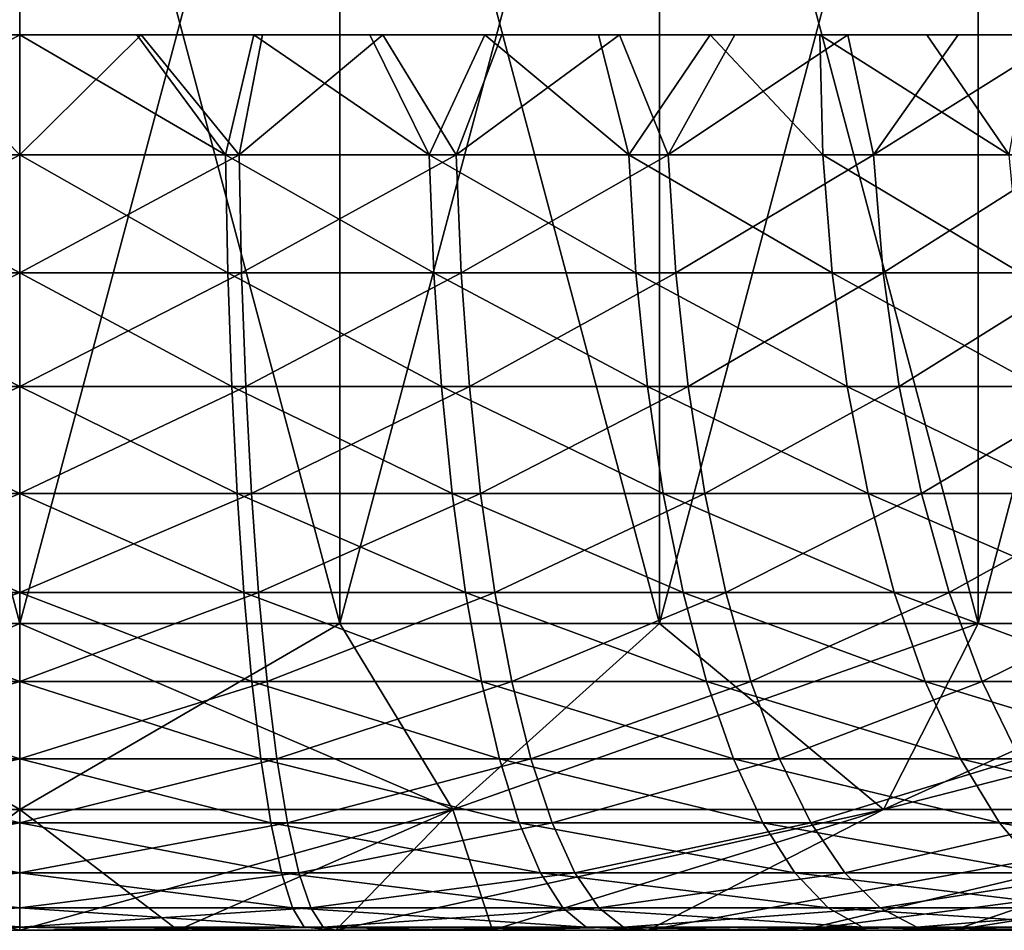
# Model space of a CAD drawing. Header units: millimetres. Extents: x -125 to 125, y 3898 to 4025.
# Tile 137 of 256: x 0 to 1.65, y 3897.99 to 3899.52. Entities that reach past the tile are written whole.
import ezdxf

# ---------------------------------------------------------------- set-up
doc = ezdxf.new("R2010")
doc.units = ezdxf.units.MM
doc.header["$LTSCALE"] = 2.2935
for name, color, linetype in [('10', 7, 'CONTINUOUS'), ('12', 7, 'CONTINUOUS'), ('13', 7, 'CONTINUOUS'), ('8', 7, 'CONTINUOUS'), ('9', 7, 'CONTINUOUS')]:
    doc.layers.add(name, color=color, linetype=linetype)

msp = doc.modelspace()

# ---------------------------------------------------------------- linework, layer by layer
at = {"layer": '10', "color": 18, "linetype": 'Continuous', "true_color": 0x090909}
for points in [[(0, 3898.5045, -12.5), (0.5361, 3898.5045, -12.4885), (0, 3898.1932, -8.7835), (0, 3898.5045, -12.5)], [(0, 3898.1932, -8.7835), (0.5361, 3898.5045, -12.4885), (0.7253, 3898.1932, -8.7535), (0, 3898.1932, -8.7835)], [(0.5361, 3898.5045, 12.4885), (0, 3898.5045, 12.5), (0.7253, 3898.1932, 8.7535), (0.5361, 3898.5045, 12.4885)], [(0, 3898.5045, 12.5), (0, 3898.1932, 8.7835), (0.7253, 3898.1932, 8.7535), (0, 3898.5045, 12.5)], [(0.5361, 3898.5045, -12.4885), (1.0712, 3898.5045, -12.454), (0.7253, 3898.1932, -8.7535), (0.5361, 3898.5045, -12.4885)], [(1.0712, 3898.5045, 12.454), (0.5361, 3898.5045, 12.4885), (0.7253, 3898.1932, 8.7535), (1.0712, 3898.5045, 12.454)], [(1.0712, 3898.5045, -12.454), (1.6043, 3898.5045, -12.3966), (0.7253, 3898.1932, -8.7535), (1.0712, 3898.5045, -12.454)], [(0.7253, 3898.1932, -8.7535), (1.6043, 3898.5045, -12.3966), (1.4457, 3898.1932, -8.6637), (0.7253, 3898.1932, -8.7535)], [(1.4457, 3898.1932, 8.6637), (1.0712, 3898.5045, 12.454), (0.7253, 3898.1932, 8.7535), (1.4457, 3898.1932, 8.6637)], [(1.6043, 3898.5045, 12.3966), (1.0712, 3898.5045, 12.454), (1.4457, 3898.1932, 8.6637), (1.6043, 3898.5045, 12.3966)], [(1.6043, 3898.5045, -12.3966), (2.1345, 3898.5045, -12.3164), (1.4457, 3898.1932, -8.6637), (1.6043, 3898.5045, -12.3966)], [(2.1345, 3898.5045, -12.3164), (2.6607, 3898.5045, -12.2135), (1.4457, 3898.1932, -8.6637), (2.1345, 3898.5045, -12.3164)], [(1.4457, 3898.1932, -8.6637), (2.6607, 3898.5045, -12.2135), (2.1562, 3898.1932, -8.5147), (1.4457, 3898.1932, -8.6637)], [(2.1345, 3898.5045, 12.3164), (1.6043, 3898.5045, 12.3966), (1.4457, 3898.1932, 8.6637), (2.1345, 3898.5045, 12.3164)], [(2.1562, 3898.1932, 8.5147), (2.1345, 3898.5045, 12.3164), (1.4457, 3898.1932, 8.6637), (2.1562, 3898.1932, 8.5147)], [(0, 3898.1932, 8.7835), (0, 3897.9907, 5.0595), (0.2648, 3897.9907, 5.0526), (0, 3898.1932, 8.7835)], [(0.7253, 3898.1932, 8.7535), (0, 3898.1932, 8.7835), (0.2648, 3897.9907, 5.0526), (0.7253, 3898.1932, 8.7535)], [(0, 3897.9907, -5.0595), (0, 3898.1932, -8.7835), (0.7253, 3898.1932, -8.7535), (0, 3897.9907, -5.0595)], [(0, 3897.9907, -5.0595), (0.7253, 3898.1932, -8.7535), (0.2648, 3897.9907, -5.0526), (0, 3897.9907, -5.0595)], [(0.2648, 3897.9907, -5.0526), (0.7253, 3898.1932, -8.7535), (0.5289, 3897.9907, -5.0318), (0.2648, 3897.9907, -5.0526)], [(0.5289, 3897.9907, 5.0318), (0.7253, 3898.1932, 8.7535), (0.2648, 3897.9907, 5.0526), (0.5289, 3897.9907, 5.0318)], [(0.7253, 3898.1932, -8.7535), (1.4457, 3898.1932, -8.6637), (0.5289, 3897.9907, -5.0318), (0.7253, 3898.1932, -8.7535)], [(0.5289, 3897.9907, -5.0318), (1.4457, 3898.1932, -8.6637), (0.7915, 3897.9907, -4.9972), (0.5289, 3897.9907, -5.0318)], [(0.7915, 3897.9907, 4.9972), (0.7253, 3898.1932, 8.7535), (0.5289, 3897.9907, 5.0318), (0.7915, 3897.9907, 4.9972)], [(1.4457, 3898.1932, 8.6637), (0.7253, 3898.1932, 8.7535), (0.7915, 3897.9907, 4.9972), (1.4457, 3898.1932, 8.6637)], [(0.7915, 3897.9907, -4.9972), (1.4457, 3898.1932, -8.6637), (1.0519, 3897.9907, -4.949), (0.7915, 3897.9907, -4.9972)], [(1.0519, 3897.9907, 4.949), (1.4457, 3898.1932, 8.6637), (0.7915, 3897.9907, 4.9972), (1.0519, 3897.9907, 4.949)], [(1.4457, 3898.1932, -8.6637), (2.1562, 3898.1932, -8.5147), (1.0519, 3897.9907, -4.949), (1.4457, 3898.1932, -8.6637)], [(1.0519, 3897.9907, -4.949), (2.1562, 3898.1932, -8.5147), (1.3095, 3897.9907, -4.8871), (1.0519, 3897.9907, -4.949)], [(2.1562, 3898.1932, 8.5147), (1.4457, 3898.1932, 8.6637), (1.0519, 3897.9907, 4.949), (2.1562, 3898.1932, 8.5147)], [(1.3095, 3897.9907, 4.8871), (2.1562, 3898.1932, 8.5147), (1.0519, 3897.9907, 4.949), (1.3095, 3897.9907, 4.8871)], [(2.1562, 3898.1932, -8.5147), (2.852, 3898.1932, -8.3076), (1.3095, 3897.9907, -4.8871), (2.1562, 3898.1932, -8.5147)], [(1.3095, 3897.9907, -4.8871), (2.852, 3898.1932, -8.3076), (1.5635, 3897.9907, -4.8119), (1.3095, 3897.9907, -4.8871)], [(1.5635, 3897.9907, 4.8119), (2.1562, 3898.1932, 8.5147), (1.3095, 3897.9907, 4.8871), (1.5635, 3897.9907, 4.8119)], [(1.5635, 3897.9907, -4.8119), (2.852, 3898.1932, -8.3076), (1.8132, 3897.9907, -4.7235), (1.5635, 3897.9907, -4.8119)], [(2.852, 3898.1932, 8.3076), (2.1562, 3898.1932, 8.5147), (1.5635, 3897.9907, 4.8119), (2.852, 3898.1932, 8.3076)], [(1.8132, 3897.9907, 4.7235), (2.852, 3898.1932, 8.3076), (1.5635, 3897.9907, 4.8119), (1.8132, 3897.9907, 4.7235)]]:
    msp.add_3dface(points, dxfattribs=at)
at = {"layer": '12', "color": 18, "linetype": 'Continuous', "true_color": 0x090909}
for points in [[(0, 3899.2889, 3.5135), (-0.3673, 3899.2889, 3.4942), (0, 3899.4896, 3.5), (0, 3899.2889, 3.5135)], [(0, 3899.4896, 3.5), (-0.3673, 3899.2889, 3.4942), (-0.2035, 3899.4896, 3.4941), (0, 3899.4896, 3.5)], [(-0.3673, 3899.2889, -3.4942), (0, 3899.2889, -3.5135), (-0.1962, 3899.4896, -3.4945), (-0.3673, 3899.2889, -3.4942)], [(-0.1962, 3899.4896, -3.4945), (0, 3899.2889, -3.5135), (0, 3899.4896, -3.5), (-0.1962, 3899.4896, -3.4945)], [(0.3673, 3899.2889, 3.4942), (0, 3899.2889, 3.5135), (0.2035, 3899.4896, 3.4941), (0.3673, 3899.2889, 3.4942)], [(0.2035, 3899.4896, 3.4941), (0, 3899.2889, 3.5135), (0, 3899.4896, 3.5), (0.2035, 3899.4896, 3.4941)], [(0.4063, 3899.4896, 3.4763), (0.3673, 3899.2889, 3.4942), (0.2035, 3899.4896, 3.4941), (0.4063, 3899.4896, 3.4763)], [(0.7305, 3899.2889, 3.4367), (0.3673, 3899.2889, 3.4942), (0.6078, 3899.4896, 3.4468), (0.7305, 3899.2889, 3.4367)], [(0.6078, 3899.4896, 3.4468), (0.3673, 3899.2889, 3.4942), (0.4063, 3899.4896, 3.4763), (0.6078, 3899.4896, 3.4468)], [(0.8072, 3899.4896, 3.4057), (0.7305, 3899.2889, 3.4367), (0.6078, 3899.4896, 3.4468), (0.8072, 3899.4896, 3.4057)], [(1.0857, 3899.2889, 3.3415), (0.7305, 3899.2889, 3.4367), (1.0038, 3899.4896, 3.353), (1.0857, 3899.2889, 3.3415)], [(1.0038, 3899.4896, 3.353), (0.7305, 3899.2889, 3.4367), (0.8072, 3899.4896, 3.4057), (1.0038, 3899.4896, 3.353)], [(1.1971, 3899.4896, 3.2889), (1.0857, 3899.2889, 3.3415), (1.0038, 3899.4896, 3.353), (1.1971, 3899.4896, 3.2889)], [(1.4291, 3899.2889, 3.2097), (1.0857, 3899.2889, 3.3415), (1.3863, 3899.4896, 3.2138), (1.4291, 3899.2889, 3.2097)], [(1.3863, 3899.4896, 3.2138), (1.0857, 3899.2889, 3.3415), (1.1971, 3899.4896, 3.2889), (1.3863, 3899.4896, 3.2138)], [(1.5708, 3899.4896, 3.1277), (1.4291, 3899.2889, 3.2097), (1.3863, 3899.4896, 3.2138), (1.5708, 3899.4896, 3.1277)], [(1.7567, 3899.2889, 3.0428), (1.4291, 3899.2889, 3.2097), (1.75, 3899.4896, 3.0311), (1.7567, 3899.2889, 3.0428)], [(1.75, 3899.4896, 3.0311), (1.4291, 3899.2889, 3.2097), (1.5708, 3899.4896, 3.1277), (1.75, 3899.4896, 3.0311)], [(0, 3899.0916, 3.5538), (-0.3715, 3899.0916, 3.5343), (0, 3899.2889, 3.5135), (0, 3899.0916, 3.5538)], [(0, 3899.2889, 3.5135), (-0.3715, 3899.0916, 3.5343), (-0.3673, 3899.2889, 3.4942), (0, 3899.2889, 3.5135)], [(-0.3715, 3899.0916, -3.5343), (0, 3899.0916, -3.5538), (-0.3673, 3899.2889, -3.4942), (-0.3715, 3899.0916, -3.5343)], [(-0.3673, 3899.2889, -3.4942), (0, 3899.0916, -3.5538), (0, 3899.2889, -3.5135), (-0.3673, 3899.2889, -3.4942)], [(0.3715, 3899.0916, 3.5343), (0, 3899.0916, 3.5538), (0.3673, 3899.2889, 3.4942), (0.3715, 3899.0916, 3.5343)], [(0.3673, 3899.2889, 3.4942), (0, 3899.0916, 3.5538), (0, 3899.2889, 3.5135), (0.3673, 3899.2889, 3.4942)], [(0.7305, 3899.2889, 3.4367), (0.3715, 3899.0916, 3.5343), (0.3673, 3899.2889, 3.4942), (0.7305, 3899.2889, 3.4367)], [(0.7389, 3899.0916, 3.4761), (0.3715, 3899.0916, 3.5343), (0.7305, 3899.2889, 3.4367), (0.7389, 3899.0916, 3.4761)], [(1.0857, 3899.2889, 3.3415), (0.7389, 3899.0916, 3.4761), (0.7305, 3899.2889, 3.4367), (1.0857, 3899.2889, 3.3415)], [(1.0982, 3899.0916, 3.3798), (0.7389, 3899.0916, 3.4761), (1.0857, 3899.2889, 3.3415), (1.0982, 3899.0916, 3.3798)], [(1.4291, 3899.2889, 3.2097), (1.0982, 3899.0916, 3.3798), (1.0857, 3899.2889, 3.3415), (1.4291, 3899.2889, 3.2097)], [(1.4454, 3899.0916, 3.2465), (1.0982, 3899.0916, 3.3798), (1.4291, 3899.2889, 3.2097), (1.4454, 3899.0916, 3.2465)], [(1.7567, 3899.2889, 3.0428), (1.4454, 3899.0916, 3.2465), (1.4291, 3899.2889, 3.2097), (1.7567, 3899.2889, 3.0428)], [(1.7769, 3899.0916, 3.0777), (1.4454, 3899.0916, 3.2465), (1.7567, 3899.2889, 3.0428), (1.7769, 3899.0916, 3.0777)], [(0, 3898.9014, 3.6201), (-0.3784, 3898.9014, 3.6003), (0, 3899.0916, 3.5538), (0, 3898.9014, 3.6201)], [(0, 3899.0916, 3.5538), (-0.3784, 3898.9014, 3.6003), (-0.3715, 3899.0916, 3.5343), (0, 3899.0916, 3.5538)], [(-0.3784, 3898.9014, -3.6003), (0, 3898.9014, -3.6201), (-0.3715, 3899.0916, -3.5343), (-0.3784, 3898.9014, -3.6003)], [(-0.3715, 3899.0916, -3.5343), (0, 3898.9014, -3.6201), (0, 3899.0916, -3.5538), (-0.3715, 3899.0916, -3.5343)], [(0.3784, 3898.9014, 3.6003), (0, 3898.9014, 3.6201), (0.3715, 3899.0916, 3.5343), (0.3784, 3898.9014, 3.6003)], [(0.3715, 3899.0916, 3.5343), (0, 3898.9014, 3.6201), (0, 3899.0916, 3.5538), (0.3715, 3899.0916, 3.5343)], [(0.7389, 3899.0916, 3.4761), (0.3784, 3898.9014, 3.6003), (0.3715, 3899.0916, 3.5343), (0.7389, 3899.0916, 3.4761)], [(0.7527, 3898.9014, 3.541), (0.3784, 3898.9014, 3.6003), (0.7389, 3899.0916, 3.4761), (0.7527, 3898.9014, 3.541)], [(1.0982, 3899.0916, 3.3798), (0.7527, 3898.9014, 3.541), (0.7389, 3899.0916, 3.4761), (1.0982, 3899.0916, 3.3798)], [(1.1187, 3898.9014, 3.4429), (0.7527, 3898.9014, 3.541), (1.0982, 3899.0916, 3.3798), (1.1187, 3898.9014, 3.4429)], [(1.4454, 3899.0916, 3.2465), (1.1187, 3898.9014, 3.4429), (1.0982, 3899.0916, 3.3798), (1.4454, 3899.0916, 3.2465)], [(1.4724, 3898.9014, 3.3071), (1.1187, 3898.9014, 3.4429), (1.4454, 3899.0916, 3.2465), (1.4724, 3898.9014, 3.3071)], [(1.7769, 3899.0916, 3.0777), (1.4724, 3898.9014, 3.3071), (1.4454, 3899.0916, 3.2465), (1.7769, 3899.0916, 3.0777)], [(1.8101, 3898.9014, 3.1351), (1.4724, 3898.9014, 3.3071), (1.7769, 3899.0916, 3.0777), (1.8101, 3898.9014, 3.1351)], [(0, 3898.7219, 3.7113), (-0.3879, 3898.7219, 3.691), (0, 3898.9014, 3.6201), (0, 3898.7219, 3.7113)], [(0, 3898.9014, 3.6201), (-0.3879, 3898.7219, 3.691), (-0.3784, 3898.9014, 3.6003), (0, 3898.9014, 3.6201)], [(-0.3879, 3898.7219, -3.691), (0, 3898.7219, -3.7113), (-0.3784, 3898.9014, -3.6003), (-0.3879, 3898.7219, -3.691)], [(-0.3784, 3898.9014, -3.6003), (0, 3898.7219, -3.7113), (0, 3898.9014, -3.6201), (-0.3784, 3898.9014, -3.6003)], [(0.3879, 3898.7219, 3.691), (0, 3898.7219, 3.7113), (0.3784, 3898.9014, 3.6003), (0.3879, 3898.7219, 3.691)], [(0.3784, 3898.9014, 3.6003), (0, 3898.7219, 3.7113), (0, 3898.9014, 3.6201), (0.3784, 3898.9014, 3.6003)], [(0.7527, 3898.9014, 3.541), (0.3879, 3898.7219, 3.691), (0.3784, 3898.9014, 3.6003), (0.7527, 3898.9014, 3.541)], [(0.7716, 3898.7219, 3.6302), (0.3879, 3898.7219, 3.691), (0.7527, 3898.9014, 3.541), (0.7716, 3898.7219, 3.6302)], [(1.1187, 3898.9014, 3.4429), (0.7716, 3898.7219, 3.6302), (0.7527, 3898.9014, 3.541), (1.1187, 3898.9014, 3.4429)], [(1.1469, 3898.7219, 3.5297), (0.7716, 3898.7219, 3.6302), (1.1187, 3898.9014, 3.4429), (1.1469, 3898.7219, 3.5297)], [(1.4724, 3898.9014, 3.3071), (1.1469, 3898.7219, 3.5297), (1.1187, 3898.9014, 3.4429), (1.4724, 3898.9014, 3.3071)], [(1.5095, 3898.7219, 3.3904), (1.1469, 3898.7219, 3.5297), (1.4724, 3898.9014, 3.3071), (1.5095, 3898.7219, 3.3904)], [(1.8101, 3898.9014, 3.1351), (1.5095, 3898.7219, 3.3904), (1.4724, 3898.9014, 3.3071), (1.8101, 3898.9014, 3.1351)], [(1.8557, 3898.7219, 3.2141), (1.5095, 3898.7219, 3.3904), (1.8101, 3898.9014, 3.1351), (1.8557, 3898.7219, 3.2141)], [(0, 3898.5562, 3.8257), (-0.3999, 3898.5562, 3.8048), (0, 3898.7219, 3.7113), (0, 3898.5562, 3.8257)], [(0, 3898.7219, 3.7113), (-0.3999, 3898.5562, 3.8048), (-0.3879, 3898.7219, 3.691), (0, 3898.7219, 3.7113)], [(-0.3999, 3898.5562, -3.8048), (0, 3898.5562, -3.8257), (-0.3879, 3898.7219, -3.691), (-0.3999, 3898.5562, -3.8048)], [(-0.3879, 3898.7219, -3.691), (0, 3898.5562, -3.8257), (0, 3898.7219, -3.7113), (-0.3879, 3898.7219, -3.691)], [(0.3999, 3898.5562, 3.8048), (0, 3898.5562, 3.8257), (0.3879, 3898.7219, 3.691), (0.3999, 3898.5562, 3.8048)], [(0.3879, 3898.7219, 3.691), (0, 3898.5562, 3.8257), (0, 3898.7219, 3.7113), (0.3879, 3898.7219, 3.691)], [(0.7716, 3898.7219, 3.6302), (0.3999, 3898.5562, 3.8048), (0.3879, 3898.7219, 3.691), (0.7716, 3898.7219, 3.6302)], [(0.7954, 3898.5562, 3.7421), (0.3999, 3898.5562, 3.8048), (0.7716, 3898.7219, 3.6302), (0.7954, 3898.5562, 3.7421)], [(1.1469, 3898.7219, 3.5297), (0.7954, 3898.5562, 3.7421), (0.7716, 3898.7219, 3.6302), (1.1469, 3898.7219, 3.5297)], [(1.1822, 3898.5562, 3.6385), (0.7954, 3898.5562, 3.7421), (1.1469, 3898.7219, 3.5297), (1.1822, 3898.5562, 3.6385)], [(1.5095, 3898.7219, 3.3904), (1.1822, 3898.5562, 3.6385), (1.1469, 3898.7219, 3.5297), (1.5095, 3898.7219, 3.3904)], [(1.5561, 3898.5562, 3.495), (1.1822, 3898.5562, 3.6385), (1.5095, 3898.7219, 3.3904), (1.5561, 3898.5562, 3.495)], [(1.8557, 3898.7219, 3.2141), (1.5561, 3898.5562, 3.495), (1.5095, 3898.7219, 3.3904), (1.8557, 3898.7219, 3.2141)], [(1.9129, 3898.5562, 3.3132), (1.5561, 3898.5562, 3.495), (1.8557, 3898.7219, 3.2141), (1.9129, 3898.5562, 3.3132)], [(0, 3898.4074, 3.9613), (-0.4141, 3898.4074, 3.9396), (0, 3898.5562, 3.8257), (0, 3898.4074, 3.9613)], [(0, 3898.5562, 3.8257), (-0.4141, 3898.4074, 3.9396), (-0.3999, 3898.5562, 3.8048), (0, 3898.5562, 3.8257)], [(-0.4141, 3898.4074, -3.9396), (0, 3898.4074, -3.9613), (-0.3999, 3898.5562, -3.8048), (-0.4141, 3898.4074, -3.9396)], [(-0.3999, 3898.5562, -3.8048), (0, 3898.4074, -3.9613), (0, 3898.5562, -3.8257), (-0.3999, 3898.5562, -3.8048)], [(0.4141, 3898.4074, 3.9396), (0, 3898.4074, 3.9613), (0.3999, 3898.5562, 3.8048), (0.4141, 3898.4074, 3.9396)], [(0.3999, 3898.5562, 3.8048), (0, 3898.4074, 3.9613), (0, 3898.5562, 3.8257), (0.3999, 3898.5562, 3.8048)], [(0.7954, 3898.5562, 3.7421), (0.4141, 3898.4074, 3.9396), (0.3999, 3898.5562, 3.8048), (0.7954, 3898.5562, 3.7421)], [(0.8236, 3898.4074, 3.8748), (0.4141, 3898.4074, 3.9396), (0.7954, 3898.5562, 3.7421), (0.8236, 3898.4074, 3.8748)], [(1.1822, 3898.5562, 3.6385), (0.8236, 3898.4074, 3.8748), (0.7954, 3898.5562, 3.7421), (1.1822, 3898.5562, 3.6385)], [(1.2241, 3898.4074, 3.7674), (0.8236, 3898.4074, 3.8748), (1.1822, 3898.5562, 3.6385), (1.2241, 3898.4074, 3.7674)], [(1.5561, 3898.5562, 3.495), (1.2241, 3898.4074, 3.7674), (1.1822, 3898.5562, 3.6385), (1.5561, 3898.5562, 3.495)], [(1.6112, 3898.4074, 3.6188), (1.2241, 3898.4074, 3.7674), (1.5561, 3898.5562, 3.495), (1.6112, 3898.4074, 3.6188)], [(1.9129, 3898.5562, 3.3132), (1.6112, 3898.4074, 3.6188), (1.5561, 3898.5562, 3.495), (1.9129, 3898.5562, 3.3132)], [(1.9807, 3898.4074, 3.4306), (1.6112, 3898.4074, 3.6188), (1.9129, 3898.5562, 3.3132), (1.9807, 3898.4074, 3.4306)], [(0, 3898.278, 4.1156), (-0.4302, 3898.278, 4.0931), (0, 3898.4074, 3.9613), (0, 3898.278, 4.1156)], [(0, 3898.4074, 3.9613), (-0.4302, 3898.278, 4.0931), (-0.4141, 3898.4074, 3.9396), (0, 3898.4074, 3.9613)], [(-0.4302, 3898.278, -4.0931), (0, 3898.278, -4.1156), (-0.4141, 3898.4074, -3.9396), (-0.4302, 3898.278, -4.0931)], [(-0.4141, 3898.4074, -3.9396), (0, 3898.278, -4.1156), (0, 3898.4074, -3.9613), (-0.4141, 3898.4074, -3.9396)], [(0.4302, 3898.278, 4.0931), (0, 3898.278, 4.1156), (0.4141, 3898.4074, 3.9396), (0.4302, 3898.278, 4.0931)], [(0.4141, 3898.4074, 3.9396), (0, 3898.278, 4.1156), (0, 3898.4074, 3.9613), (0.4141, 3898.4074, 3.9396)], [(0.8236, 3898.4074, 3.8748), (0.4302, 3898.278, 4.0931), (0.4141, 3898.4074, 3.9396), (0.8236, 3898.4074, 3.8748)], [(0.8557, 3898.278, 4.0257), (0.4302, 3898.278, 4.0931), (0.8236, 3898.4074, 3.8748), (0.8557, 3898.278, 4.0257)], [(1.2241, 3898.4074, 3.7674), (0.8557, 3898.278, 4.0257), (0.8236, 3898.4074, 3.8748), (1.2241, 3898.4074, 3.7674)], [(1.2718, 3898.278, 3.9142), (0.8557, 3898.278, 4.0257), (1.2241, 3898.4074, 3.7674), (1.2718, 3898.278, 3.9142)], [(1.6112, 3898.4074, 3.6188), (1.2718, 3898.278, 3.9142), (1.2241, 3898.4074, 3.7674), (1.6112, 3898.4074, 3.6188)], [(1.674, 3898.278, 3.7598), (1.2718, 3898.278, 3.9142), (1.6112, 3898.4074, 3.6188), (1.674, 3898.278, 3.7598)], [(1.9807, 3898.4074, 3.4306), (1.674, 3898.278, 3.7598), (1.6112, 3898.4074, 3.6188), (1.9807, 3898.4074, 3.4306)], [(0, 3898.1705, 4.2859), (-0.448, 3898.1705, 4.2624), (0, 3898.278, 4.1156), (0, 3898.1705, 4.2859)], [(0, 3898.278, 4.1156), (-0.448, 3898.1705, 4.2624), (-0.4302, 3898.278, 4.0931), (0, 3898.278, 4.1156)], [(-0.448, 3898.1705, -4.2624), (0, 3898.1705, -4.2859), (-0.4302, 3898.278, -4.0931), (-0.448, 3898.1705, -4.2624)], [(-0.4302, 3898.278, -4.0931), (0, 3898.1705, -4.2859), (0, 3898.278, -4.1156), (-0.4302, 3898.278, -4.0931)], [(0.448, 3898.1705, 4.2624), (0, 3898.1705, 4.2859), (0.4302, 3898.278, 4.0931), (0.448, 3898.1705, 4.2624)], [(0.4302, 3898.278, 4.0931), (0, 3898.1705, 4.2859), (0, 3898.278, 4.1156), (0.4302, 3898.278, 4.0931)], [(0.8557, 3898.278, 4.0257), (0.448, 3898.1705, 4.2624), (0.4302, 3898.278, 4.0931), (0.8557, 3898.278, 4.0257)], [(0.8911, 3898.1705, 4.1922), (0.448, 3898.1705, 4.2624), (0.8557, 3898.278, 4.0257), (0.8911, 3898.1705, 4.1922)], [(1.2718, 3898.278, 3.9142), (0.8911, 3898.1705, 4.1922), (0.8557, 3898.278, 4.0257), (1.2718, 3898.278, 3.9142)], [(1.3244, 3898.1705, 4.0761), (0.8911, 3898.1705, 4.1922), (1.2718, 3898.278, 3.9142), (1.3244, 3898.1705, 4.0761)], [(1.674, 3898.278, 3.7598), (1.3244, 3898.1705, 4.0761), (1.2718, 3898.278, 3.9142), (1.674, 3898.278, 3.7598)], [(1.7432, 3898.1705, 3.9153), (1.3244, 3898.1705, 4.0761), (1.674, 3898.278, 3.7598), (1.7432, 3898.1705, 3.9153)], [(0, 3898.0867, 4.469), (-0.4671, 3898.0867, 4.4445), (0, 3898.1705, 4.2859), (0, 3898.0867, 4.469)], [(0, 3898.1705, 4.2859), (-0.4671, 3898.0867, 4.4445), (-0.448, 3898.1705, 4.2624), (0, 3898.1705, 4.2859)], [(-0.4671, 3898.0867, -4.4445), (0, 3898.0867, -4.469), (-0.448, 3898.1705, -4.2624), (-0.4671, 3898.0867, -4.4445)], [(-0.448, 3898.1705, -4.2624), (0, 3898.0867, -4.469), (0, 3898.1705, -4.2859), (-0.448, 3898.1705, -4.2624)], [(0.4671, 3898.0867, 4.4445), (0, 3898.0867, 4.469), (0.448, 3898.1705, 4.2624), (0.4671, 3898.0867, 4.4445)], [(0.448, 3898.1705, 4.2624), (0, 3898.0867, 4.469), (0, 3898.1705, 4.2859), (0.448, 3898.1705, 4.2624)], [(0.8911, 3898.1705, 4.1922), (0.4671, 3898.0867, 4.4445), (0.448, 3898.1705, 4.2624), (0.8911, 3898.1705, 4.1922)], [(0.9292, 3898.0867, 4.3713), (0.4671, 3898.0867, 4.4445), (0.8911, 3898.1705, 4.1922), (0.9292, 3898.0867, 4.3713)], [(1.3244, 3898.1705, 4.0761), (0.9292, 3898.0867, 4.3713), (0.8911, 3898.1705, 4.1922), (1.3244, 3898.1705, 4.0761)], [(1.381, 3898.0867, 4.2503), (0.9292, 3898.0867, 4.3713), (1.3244, 3898.1705, 4.0761), (1.381, 3898.0867, 4.2503)], [(1.7432, 3898.1705, 3.9153), (1.381, 3898.0867, 4.2503), (1.3244, 3898.1705, 4.0761), (1.7432, 3898.1705, 3.9153)], [(1.8177, 3898.0867, 4.0826), (1.381, 3898.0867, 4.2503), (1.7432, 3898.1705, 3.9153), (1.8177, 3898.0867, 4.0826)], [(0, 3898.0282, 4.6617), (-0.4873, 3898.0282, 4.6361), (0, 3898.0867, 4.469), (0, 3898.0282, 4.6617)], [(0, 3898.0867, 4.469), (-0.4873, 3898.0282, 4.6361), (-0.4671, 3898.0867, 4.4445), (0, 3898.0867, 4.469)], [(-0.4873, 3898.0282, -4.6361), (0, 3898.0282, -4.6617), (-0.4671, 3898.0867, -4.4445), (-0.4873, 3898.0282, -4.6361)], [(-0.4671, 3898.0867, -4.4445), (0, 3898.0282, -4.6617), (0, 3898.0867, -4.469), (-0.4671, 3898.0867, -4.4445)], [(0.4873, 3898.0282, 4.6361), (0, 3898.0282, 4.6617), (0.4671, 3898.0867, 4.4445), (0.4873, 3898.0282, 4.6361)], [(0.4671, 3898.0867, 4.4445), (0, 3898.0282, 4.6617), (0, 3898.0867, 4.469), (0.4671, 3898.0867, 4.4445)], [(0.9292, 3898.0867, 4.3713), (0.4873, 3898.0282, 4.6361), (0.4671, 3898.0867, 4.4445), (0.9292, 3898.0867, 4.3713)], [(0.9692, 3898.0282, 4.5598), (0.4873, 3898.0282, 4.6361), (0.9292, 3898.0867, 4.3713), (0.9692, 3898.0282, 4.5598)], [(1.381, 3898.0867, 4.2503), (0.9692, 3898.0282, 4.5598), (0.9292, 3898.0867, 4.3713), (1.381, 3898.0867, 4.2503)], [(1.4405, 3898.0282, 4.4335), (0.9692, 3898.0282, 4.5598), (1.381, 3898.0867, 4.2503), (1.4405, 3898.0282, 4.4335)], [(1.8177, 3898.0867, 4.0826), (1.4405, 3898.0282, 4.4335), (1.381, 3898.0867, 4.2503), (1.8177, 3898.0867, 4.0826)], [(1.8961, 3898.0282, 4.2586), (1.4405, 3898.0282, 4.4335), (1.8177, 3898.0867, 4.0826), (1.8961, 3898.0282, 4.2586)], [(0, 3897.9961, 4.8604), (-0.5081, 3897.9961, 4.8338), (0, 3898.0282, 4.6617), (0, 3897.9961, 4.8604)], [(0, 3898.0282, 4.6617), (-0.5081, 3897.9961, 4.8338), (-0.4873, 3898.0282, 4.6361), (0, 3898.0282, 4.6617)], [(-0.5081, 3897.9961, -4.8338), (0, 3897.9961, -4.8604), (-0.4873, 3898.0282, -4.6361), (-0.5081, 3897.9961, -4.8338)], [(-0.4873, 3898.0282, -4.6361), (0, 3897.9961, -4.8604), (0, 3897.9963, -4.8584), (-0.4873, 3898.0282, -4.6361)], [(0, 3898.0282, -4.6617), (-0.4873, 3898.0282, -4.6361), (0, 3897.9963, -4.8584), (0, 3898.0282, -4.6617)], [(0.5081, 3897.9961, 4.8338), (0, 3897.9961, 4.8604), (0.4873, 3898.0282, 4.6361), (0.5081, 3897.9961, 4.8338)], [(0.4873, 3898.0282, 4.6361), (0, 3897.9961, 4.8604), (0, 3898.0282, 4.6617), (0.4873, 3898.0282, 4.6361)], [(0.9692, 3898.0282, 4.5598), (0.5081, 3897.9961, 4.8338), (0.4873, 3898.0282, 4.6361), (0.9692, 3898.0282, 4.5598)], [(1.0105, 3897.9961, 4.7542), (0.5081, 3897.9961, 4.8338), (0.9692, 3898.0282, 4.5598), (1.0105, 3897.9961, 4.7542)], [(1.4405, 3898.0282, 4.4335), (1.0105, 3897.9961, 4.7542), (0.9692, 3898.0282, 4.5598), (1.4405, 3898.0282, 4.4335)], [(1.502, 3897.9961, 4.6226), (1.0105, 3897.9961, 4.7542), (1.4405, 3898.0282, 4.4335), (1.502, 3897.9961, 4.6226)], [(1.8961, 3898.0282, 4.2586), (1.502, 3897.9961, 4.6226), (1.4405, 3898.0282, 4.4335), (1.8961, 3898.0282, 4.2586)], [(1.9769, 3897.9961, 4.4402), (1.502, 3897.9961, 4.6226), (1.8961, 3898.0282, 4.2586), (1.9769, 3897.9961, 4.4402)], [(-0.2648, 3897.9907, 5.0526), (-0.5289, 3897.9907, 5.0318), (0, 3897.9961, 4.8604), (-0.2648, 3897.9907, 5.0526)], [(0, 3897.9961, 4.8604), (-0.5289, 3897.9907, 5.0318), (-0.5081, 3897.9961, 4.8338), (0, 3897.9961, 4.8604)], [(-0.2648, 3897.9907, -5.0526), (0, 3897.9907, -5.0595), (-0.5081, 3897.9961, -4.8338), (-0.2648, 3897.9907, -5.0526)], [(-0.5081, 3897.9961, -4.8338), (0, 3897.9907, -5.0595), (0, 3897.9961, -4.8604), (-0.5081, 3897.9961, -4.8338)], [(0, 3897.9907, 5.0595), (-0.2648, 3897.9907, 5.0526), (0, 3897.9961, 4.8604), (0, 3897.9907, 5.0595)], [(0.2648, 3897.9907, 5.0526), (0, 3897.9907, 5.0595), (0.5081, 3897.9961, 4.8338), (0.2648, 3897.9907, 5.0526)], [(0.5081, 3897.9961, 4.8338), (0, 3897.9907, 5.0595), (0, 3897.9961, 4.8604), (0.5081, 3897.9961, 4.8338)], [(0.5289, 3897.9907, 5.0318), (0.2648, 3897.9907, 5.0526), (0.5081, 3897.9961, 4.8338), (0.5289, 3897.9907, 5.0318)], [(1.0105, 3897.9961, 4.7542), (0.5289, 3897.9907, 5.0318), (0.5081, 3897.9961, 4.8338), (1.0105, 3897.9961, 4.7542)], [(0.7915, 3897.9907, 4.9972), (0.5289, 3897.9907, 5.0318), (1.0105, 3897.9961, 4.7542), (0.7915, 3897.9907, 4.9972)], [(1.0519, 3897.9907, 4.949), (0.7915, 3897.9907, 4.9972), (1.0105, 3897.9961, 4.7542), (1.0519, 3897.9907, 4.949)], [(1.502, 3897.9961, 4.6226), (1.0519, 3897.9907, 4.949), (1.0105, 3897.9961, 4.7542), (1.502, 3897.9961, 4.6226)], [(1.3095, 3897.9907, 4.8871), (1.0519, 3897.9907, 4.949), (1.502, 3897.9961, 4.6226), (1.3095, 3897.9907, 4.8871)], [(1.5635, 3897.9907, 4.8119), (1.3095, 3897.9907, 4.8871), (1.502, 3897.9961, 4.6226), (1.5635, 3897.9907, 4.8119)], [(1.9769, 3897.9961, 4.4402), (1.5635, 3897.9907, 4.8119), (1.502, 3897.9961, 4.6226), (1.9769, 3897.9961, 4.4402)], [(1.8132, 3897.9907, 4.7235), (1.5635, 3897.9907, 4.8119), (1.9769, 3897.9961, 4.4402), (1.8132, 3897.9907, 4.7235)]]:
    msp.add_3dface(points, dxfattribs=at)
at = {"layer": '13', "color": 18, "linetype": 'Continuous', "true_color": 0x090909}
for points in [[(0, 3899.4896, -3.5), (0, 3899.2889, -3.5135), (0.3444, 3899.2889, -3.4966), (0, 3899.4896, -3.5)], [(0, 3899.4896, -3.5), (0.3444, 3899.2889, -3.4966), (0.1962, 3899.4896, -3.4945), (0, 3899.4896, -3.5)], [(0.1962, 3899.4896, -3.4945), (0.3444, 3899.2889, -3.4966), (0.3919, 3899.4896, -3.478), (0.1962, 3899.4896, -3.4945)], [(0.3444, 3899.2889, -3.4966), (0.6854, 3899.2889, -3.446), (0.3919, 3899.4896, -3.478), (0.3444, 3899.2889, -3.4966)], [(0.3919, 3899.4896, -3.478), (0.6854, 3899.2889, -3.446), (0.5863, 3899.4896, -3.4505), (0.3919, 3899.4896, -3.478)], [(0.5863, 3899.4896, -3.4505), (0.6854, 3899.2889, -3.446), (0.7788, 3899.4896, -3.4122), (0.5863, 3899.4896, -3.4505)], [(0.6854, 3899.2889, -3.446), (1.0199, 3899.2889, -3.3622), (0.7788, 3899.4896, -3.4122), (0.6854, 3899.2889, -3.446)], [(0.7788, 3899.4896, -3.4122), (1.0199, 3899.2889, -3.3622), (0.9689, 3899.4896, -3.3632), (0.7788, 3899.4896, -3.4122)], [(0.9689, 3899.4896, -3.3632), (1.0199, 3899.2889, -3.3622), (1.156, 3899.4896, -3.3036), (0.9689, 3899.4896, -3.3632)], [(1.0199, 3899.2889, -3.3622), (1.3446, 3899.2889, -3.246), (1.156, 3899.4896, -3.3036), (1.0199, 3899.2889, -3.3622)], [(1.156, 3899.4896, -3.3036), (1.3446, 3899.2889, -3.246), (1.3394, 3899.4896, -3.2336), (1.156, 3899.4896, -3.3036)], [(1.3446, 3899.2889, -3.246), (1.6562, 3899.2889, -3.0986), (1.3394, 3899.4896, -3.2336), (1.3446, 3899.2889, -3.246)], [(1.3394, 3899.4896, -3.2336), (1.6562, 3899.2889, -3.0986), (1.5186, 3899.4896, -3.1534), (1.3394, 3899.4896, -3.2336)], [(1.5186, 3899.4896, -3.1534), (1.6562, 3899.2889, -3.0986), (1.693, 3899.4896, -3.0633), (1.5186, 3899.4896, -3.1534)], [(0, 3899.2889, -3.5135), (0, 3899.0916, -3.5538), (0.3483, 3899.0916, -3.5367), (0, 3899.2889, -3.5135)], [(0, 3899.2889, -3.5135), (0.3483, 3899.0916, -3.5367), (0.3444, 3899.2889, -3.4966), (0, 3899.2889, -3.5135)], [(0.3483, 3899.0916, -3.5367), (0.6933, 3899.0916, -3.4855), (0.3444, 3899.2889, -3.4966), (0.3483, 3899.0916, -3.5367)], [(0.3444, 3899.2889, -3.4966), (0.6933, 3899.0916, -3.4855), (0.6854, 3899.2889, -3.446), (0.3444, 3899.2889, -3.4966)], [(0.6933, 3899.0916, -3.4855), (1.0316, 3899.0916, -3.4007), (0.6854, 3899.2889, -3.446), (0.6933, 3899.0916, -3.4855)], [(0.6854, 3899.2889, -3.446), (1.0316, 3899.0916, -3.4007), (1.0199, 3899.2889, -3.3622), (0.6854, 3899.2889, -3.446)], [(1.0316, 3899.0916, -3.4007), (1.36, 3899.0916, -3.2833), (1.0199, 3899.2889, -3.3622), (1.0316, 3899.0916, -3.4007)], [(1.0199, 3899.2889, -3.3622), (1.36, 3899.0916, -3.2833), (1.3446, 3899.2889, -3.246), (1.0199, 3899.2889, -3.3622)], [(1.36, 3899.0916, -3.2833), (1.6752, 3899.0916, -3.1341), (1.3446, 3899.2889, -3.246), (1.36, 3899.0916, -3.2833)], [(1.3446, 3899.2889, -3.246), (1.6752, 3899.0916, -3.1341), (1.6562, 3899.2889, -3.0986), (1.3446, 3899.2889, -3.246)], [(0, 3899.0916, -3.5538), (0, 3898.9014, -3.6201), (0.3548, 3898.9014, -3.6027), (0, 3899.0916, -3.5538)], [(0, 3899.0916, -3.5538), (0.3548, 3898.9014, -3.6027), (0.3483, 3899.0916, -3.5367), (0, 3899.0916, -3.5538)], [(0.3548, 3898.9014, -3.6027), (0.7062, 3898.9014, -3.5505), (0.3483, 3899.0916, -3.5367), (0.3548, 3898.9014, -3.6027)], [(0.3483, 3899.0916, -3.5367), (0.7062, 3898.9014, -3.5505), (0.6933, 3899.0916, -3.4855), (0.3483, 3899.0916, -3.5367)], [(0.7062, 3898.9014, -3.5505), (1.0509, 3898.9014, -3.4642), (0.6933, 3899.0916, -3.4855), (0.7062, 3898.9014, -3.5505)], [(0.6933, 3899.0916, -3.4855), (1.0509, 3898.9014, -3.4642), (1.0316, 3899.0916, -3.4007), (0.6933, 3899.0916, -3.4855)], [(1.0509, 3898.9014, -3.4642), (1.3854, 3898.9014, -3.3445), (1.0316, 3899.0916, -3.4007), (1.0509, 3898.9014, -3.4642)], [(1.0316, 3899.0916, -3.4007), (1.3854, 3898.9014, -3.3445), (1.36, 3899.0916, -3.2833), (1.0316, 3899.0916, -3.4007)], [(1.3854, 3898.9014, -3.3445), (1.7065, 3898.9014, -3.1926), (1.36, 3899.0916, -3.2833), (1.3854, 3898.9014, -3.3445)], [(1.36, 3899.0916, -3.2833), (1.7065, 3898.9014, -3.1926), (1.6752, 3899.0916, -3.1341), (1.36, 3899.0916, -3.2833)], [(0, 3898.9014, -3.6201), (0, 3898.7219, -3.7113), (0.3638, 3898.7219, -3.6934), (0, 3898.9014, -3.6201)], [(0, 3898.9014, -3.6201), (0.3638, 3898.7219, -3.6934), (0.3548, 3898.9014, -3.6027), (0, 3898.9014, -3.6201)], [(0.3638, 3898.7219, -3.6934), (0.724, 3898.7219, -3.64), (0.3548, 3898.9014, -3.6027), (0.3638, 3898.7219, -3.6934)], [(0.3548, 3898.9014, -3.6027), (0.724, 3898.7219, -3.64), (0.7062, 3898.9014, -3.5505), (0.3548, 3898.9014, -3.6027)], [(0.724, 3898.7219, -3.64), (1.0773, 3898.7219, -3.5515), (0.7062, 3898.9014, -3.5505), (0.724, 3898.7219, -3.64)], [(0.7062, 3898.9014, -3.5505), (1.0773, 3898.7219, -3.5515), (1.0509, 3898.9014, -3.4642), (0.7062, 3898.9014, -3.5505)], [(1.0773, 3898.7219, -3.5515), (1.4203, 3898.7219, -3.4288), (1.0509, 3898.9014, -3.4642), (1.0773, 3898.7219, -3.5515)], [(1.0509, 3898.9014, -3.4642), (1.4203, 3898.7219, -3.4288), (1.3854, 3898.9014, -3.3445), (1.0509, 3898.9014, -3.4642)], [(1.4203, 3898.7219, -3.4288), (1.7495, 3898.7219, -3.2731), (1.3854, 3898.9014, -3.3445), (1.4203, 3898.7219, -3.4288)], [(1.3854, 3898.9014, -3.3445), (1.7495, 3898.7219, -3.2731), (1.7065, 3898.9014, -3.1926), (1.3854, 3898.9014, -3.3445)], [(0, 3898.7219, -3.7113), (0, 3898.5562, -3.8257), (0.375, 3898.5562, -3.8073), (0, 3898.7219, -3.7113)], [(0, 3898.7219, -3.7113), (0.375, 3898.5562, -3.8073), (0.3638, 3898.7219, -3.6934), (0, 3898.7219, -3.7113)], [(0.375, 3898.5562, -3.8073), (0.7464, 3898.5562, -3.7522), (0.3638, 3898.7219, -3.6934), (0.375, 3898.5562, -3.8073)], [(0.3638, 3898.7219, -3.6934), (0.7464, 3898.5562, -3.7522), (0.724, 3898.7219, -3.64), (0.3638, 3898.7219, -3.6934)], [(0.7464, 3898.5562, -3.7522), (1.1106, 3898.5562, -3.661), (0.724, 3898.7219, -3.64), (0.7464, 3898.5562, -3.7522)], [(0.724, 3898.7219, -3.64), (1.1106, 3898.5562, -3.661), (1.0773, 3898.7219, -3.5515), (0.724, 3898.7219, -3.64)], [(1.1106, 3898.5562, -3.661), (1.464, 3898.5562, -3.5345), (1.0773, 3898.7219, -3.5515), (1.1106, 3898.5562, -3.661)], [(1.0773, 3898.7219, -3.5515), (1.464, 3898.5562, -3.5345), (1.4203, 3898.7219, -3.4288), (1.0773, 3898.7219, -3.5515)], [(1.464, 3898.5562, -3.5345), (1.8034, 3898.5562, -3.374), (1.4203, 3898.7219, -3.4288), (1.464, 3898.5562, -3.5345)], [(1.4203, 3898.7219, -3.4288), (1.8034, 3898.5562, -3.374), (1.7495, 3898.7219, -3.2731), (1.4203, 3898.7219, -3.4288)], [(0, 3898.5562, -3.8257), (0, 3898.4074, -3.9613), (0.3883, 3898.4074, -3.9422), (0, 3898.5562, -3.8257)], [(0, 3898.5562, -3.8257), (0.3883, 3898.4074, -3.9422), (0.375, 3898.5562, -3.8073), (0, 3898.5562, -3.8257)], [(0.3883, 3898.4074, -3.9422), (0.7728, 3898.4074, -3.8852), (0.375, 3898.5562, -3.8073), (0.3883, 3898.4074, -3.9422)], [(0.375, 3898.5562, -3.8073), (0.7728, 3898.4074, -3.8852), (0.7464, 3898.5562, -3.7522), (0.375, 3898.5562, -3.8073)], [(0.7728, 3898.4074, -3.8852), (1.1499, 3898.4074, -3.7908), (0.7464, 3898.5562, -3.7522), (0.7728, 3898.4074, -3.8852)], [(0.7464, 3898.5562, -3.7522), (1.1499, 3898.4074, -3.7908), (1.1106, 3898.5562, -3.661), (0.7464, 3898.5562, -3.7522)], [(1.1499, 3898.4074, -3.7908), (1.5159, 3898.4074, -3.6598), (1.1106, 3898.5562, -3.661), (1.1499, 3898.4074, -3.7908)], [(1.1106, 3898.5562, -3.661), (1.5159, 3898.4074, -3.6598), (1.464, 3898.5562, -3.5345), (1.1106, 3898.5562, -3.661)], [(1.5159, 3898.4074, -3.6598), (1.8674, 3898.4074, -3.4936), (1.464, 3898.5562, -3.5345), (1.5159, 3898.4074, -3.6598)], [(1.464, 3898.5562, -3.5345), (1.8674, 3898.4074, -3.4936), (1.8034, 3898.5562, -3.374), (1.464, 3898.5562, -3.5345)], [(0, 3898.4074, -3.9613), (0, 3898.278, -4.1156), (0.4034, 3898.278, -4.0958), (0, 3898.4074, -3.9613)], [(0, 3898.4074, -3.9613), (0.4034, 3898.278, -4.0958), (0.3883, 3898.4074, -3.9422), (0, 3898.4074, -3.9613)], [(0.4034, 3898.278, -4.0958), (0.8029, 3898.278, -4.0365), (0.3883, 3898.4074, -3.9422), (0.4034, 3898.278, -4.0958)], [(0.3883, 3898.4074, -3.9422), (0.8029, 3898.278, -4.0365), (0.7728, 3898.4074, -3.8852), (0.3883, 3898.4074, -3.9422)], [(0.8029, 3898.278, -4.0365), (1.1947, 3898.278, -3.9384), (0.7728, 3898.4074, -3.8852), (0.8029, 3898.278, -4.0365)], [(0.7728, 3898.4074, -3.8852), (1.1947, 3898.278, -3.9384), (1.1499, 3898.4074, -3.7908), (0.7728, 3898.4074, -3.8852)], [(1.1947, 3898.278, -3.9384), (1.575, 3898.278, -3.8023), (1.1499, 3898.4074, -3.7908), (1.1947, 3898.278, -3.9384)], [(1.1499, 3898.4074, -3.7908), (1.575, 3898.278, -3.8023), (1.5159, 3898.4074, -3.6598), (1.1499, 3898.4074, -3.7908)], [(1.575, 3898.278, -3.8023), (1.9401, 3898.278, -3.6297), (1.5159, 3898.4074, -3.6598), (1.575, 3898.278, -3.8023)], [(1.5159, 3898.4074, -3.6598), (1.9401, 3898.278, -3.6297), (1.8674, 3898.4074, -3.4936), (1.5159, 3898.4074, -3.6598)], [(0, 3898.278, -4.1156), (0, 3898.1705, -4.2859), (0.4201, 3898.1705, -4.2652), (0, 3898.278, -4.1156)], [(0, 3898.278, -4.1156), (0.4201, 3898.1705, -4.2652), (0.4034, 3898.278, -4.0958), (0, 3898.278, -4.1156)], [(0.4201, 3898.1705, -4.2652), (0.8361, 3898.1705, -4.2035), (0.4034, 3898.278, -4.0958), (0.4201, 3898.1705, -4.2652)], [(0.4034, 3898.278, -4.0958), (0.8361, 3898.1705, -4.2035), (0.8029, 3898.278, -4.0365), (0.4034, 3898.278, -4.0958)], [(0.8361, 3898.1705, -4.2035), (1.2441, 3898.1705, -4.1013), (0.8029, 3898.278, -4.0365), (0.8361, 3898.1705, -4.2035)], [(0.8029, 3898.278, -4.0365), (1.2441, 3898.1705, -4.1013), (1.1947, 3898.278, -3.9384), (0.8029, 3898.278, -4.0365)], [(1.2441, 3898.1705, -4.1013), (1.6401, 3898.1705, -3.9596), (1.1947, 3898.278, -3.9384), (1.2441, 3898.1705, -4.1013)], [(1.1947, 3898.278, -3.9384), (1.6401, 3898.1705, -3.9596), (1.575, 3898.278, -3.8023), (1.1947, 3898.278, -3.9384)], [(1.6401, 3898.1705, -3.9596), (2.0203, 3898.1705, -3.7798), (1.575, 3898.278, -3.8023), (1.6401, 3898.1705, -3.9596)], [(1.575, 3898.278, -3.8023), (2.0203, 3898.1705, -3.7798), (1.9401, 3898.278, -3.6297), (1.575, 3898.278, -3.8023)], [(0, 3898.1705, -4.2859), (0, 3898.0867, -4.469), (0.438, 3898.0867, -4.4475), (0, 3898.1705, -4.2859)], [(0, 3898.1705, -4.2859), (0.438, 3898.0867, -4.4475), (0.4201, 3898.1705, -4.2652), (0, 3898.1705, -4.2859)], [(0.438, 3898.0867, -4.4475), (0.8719, 3898.0867, -4.3831), (0.4201, 3898.1705, -4.2652), (0.438, 3898.0867, -4.4475)], [(0.4201, 3898.1705, -4.2652), (0.8719, 3898.0867, -4.3831), (0.8361, 3898.1705, -4.2035), (0.4201, 3898.1705, -4.2652)], [(0.8719, 3898.0867, -4.3831), (1.2973, 3898.0867, -4.2766), (0.8361, 3898.1705, -4.2035), (0.8719, 3898.0867, -4.3831)], [(0.8361, 3898.1705, -4.2035), (1.2973, 3898.0867, -4.2766), (1.2441, 3898.1705, -4.1013), (0.8361, 3898.1705, -4.2035)], [(1.2973, 3898.0867, -4.2766), (1.7102, 3898.0867, -4.1288), (1.2441, 3898.1705, -4.1013), (1.2973, 3898.0867, -4.2766)], [(1.2441, 3898.1705, -4.1013), (1.7102, 3898.0867, -4.1288), (1.6401, 3898.1705, -3.9596), (1.2441, 3898.1705, -4.1013)], [(1.7102, 3898.0867, -4.1288), (2.1067, 3898.0867, -3.9413), (1.6401, 3898.1705, -3.9596), (1.7102, 3898.0867, -4.1288)], [(1.6401, 3898.1705, -3.9596), (2.1067, 3898.0867, -3.9413), (2.0203, 3898.1705, -3.7798), (1.6401, 3898.1705, -3.9596)], [(0, 3898.0867, -4.469), (0, 3898.0282, -4.6617), (0.4569, 3898.0282, -4.6392), (0, 3898.0867, -4.469)], [(0, 3898.0867, -4.469), (0.4569, 3898.0282, -4.6392), (0.438, 3898.0867, -4.4475), (0, 3898.0867, -4.469)], [(0.4569, 3898.0282, -4.6392), (0.9094, 3898.0282, -4.5721), (0.438, 3898.0867, -4.4475), (0.4569, 3898.0282, -4.6392)], [(0.438, 3898.0867, -4.4475), (0.9094, 3898.0282, -4.5721), (0.8719, 3898.0867, -4.3831), (0.438, 3898.0867, -4.4475)], [(0.9094, 3898.0282, -4.5721), (1.3532, 3898.0282, -4.4609), (0.8719, 3898.0867, -4.3831), (0.9094, 3898.0282, -4.5721)], [(0.8719, 3898.0867, -4.3831), (1.3532, 3898.0282, -4.4609), (1.2973, 3898.0867, -4.2766), (0.8719, 3898.0867, -4.3831)], [(1.3532, 3898.0282, -4.4609), (1.7839, 3898.0282, -4.3068), (1.2973, 3898.0867, -4.2766), (1.3532, 3898.0282, -4.4609)], [(1.2973, 3898.0867, -4.2766), (1.7839, 3898.0282, -4.3068), (1.7102, 3898.0867, -4.1288), (1.2973, 3898.0867, -4.2766)], [(0, 3898.0282, -4.6617), (0, 3897.9963, -4.8584), (0.4764, 3897.9961, -4.837), (0, 3898.0282, -4.6617)], [(0, 3898.0282, -4.6617), (0.4764, 3897.9961, -4.837), (0.4569, 3898.0282, -4.6392), (0, 3898.0282, -4.6617)], [(0.4764, 3897.9961, -4.837), (0.9482, 3897.9961, -4.7671), (0.4569, 3898.0282, -4.6392), (0.4764, 3897.9961, -4.837)], [(0.4569, 3898.0282, -4.6392), (0.9482, 3897.9961, -4.7671), (0.9094, 3898.0282, -4.5721), (0.4569, 3898.0282, -4.6392)], [(0.9482, 3897.9961, -4.7671), (1.4109, 3897.9961, -4.6512), (0.9094, 3898.0282, -4.5721), (0.9482, 3897.9961, -4.7671)], [(0.9094, 3898.0282, -4.5721), (1.4109, 3897.9961, -4.6512), (1.3532, 3898.0282, -4.4609), (0.9094, 3898.0282, -4.5721)], [(1.4109, 3897.9961, -4.6512), (1.86, 3897.9961, -4.4905), (1.3532, 3898.0282, -4.4609), (1.4109, 3897.9961, -4.6512)], [(1.3532, 3898.0282, -4.4609), (1.86, 3897.9961, -4.4905), (1.7839, 3898.0282, -4.3068), (1.3532, 3898.0282, -4.4609)], [(0, 3897.9963, -4.8584), (0, 3897.9961, -4.8604), (0.4764, 3897.9961, -4.837), (0, 3897.9963, -4.8584)], [(0, 3897.9907, -5.0595), (0.2648, 3897.9907, -5.0526), (0, 3897.9961, -4.8604), (0, 3897.9907, -5.0595)], [(0, 3897.9961, -4.8604), (0.2648, 3897.9907, -5.0526), (0.4764, 3897.9961, -4.837), (0, 3897.9961, -4.8604)], [(0.2648, 3897.9907, -5.0526), (0.5289, 3897.9907, -5.0318), (0.4764, 3897.9961, -4.837), (0.2648, 3897.9907, -5.0526)], [(0.5289, 3897.9907, -5.0318), (0.7915, 3897.9907, -4.9972), (0.4764, 3897.9961, -4.837), (0.5289, 3897.9907, -5.0318)], [(0.4764, 3897.9961, -4.837), (0.7915, 3897.9907, -4.9972), (0.9482, 3897.9961, -4.7671), (0.4764, 3897.9961, -4.837)], [(0.7915, 3897.9907, -4.9972), (1.0519, 3897.9907, -4.949), (0.9482, 3897.9961, -4.7671), (0.7915, 3897.9907, -4.9972)], [(1.0519, 3897.9907, -4.949), (1.3095, 3897.9907, -4.8871), (0.9482, 3897.9961, -4.7671), (1.0519, 3897.9907, -4.949)], [(0.9482, 3897.9961, -4.7671), (1.3095, 3897.9907, -4.8871), (1.4109, 3897.9961, -4.6512), (0.9482, 3897.9961, -4.7671)], [(1.3095, 3897.9907, -4.8871), (1.5635, 3897.9907, -4.8119), (1.4109, 3897.9961, -4.6512), (1.3095, 3897.9907, -4.8871)], [(1.5635, 3897.9907, -4.8119), (1.8132, 3897.9907, -4.7235), (1.4109, 3897.9961, -4.6512), (1.5635, 3897.9907, -4.8119)], [(1.4109, 3897.9961, -4.6512), (1.8132, 3897.9907, -4.7235), (1.86, 3897.9961, -4.4905), (1.4109, 3897.9961, -4.6512)]]:
    msp.add_3dface(points, dxfattribs=at)
at = {"layer": '8', "color": 18, "linetype": 'Continuous', "true_color": 0x090909}
for points in [[(-0.5361, 3900.5144, -12.4885), (0, 3900.5144, -12.5), (-0.5361, 3898.5045, -12.4885), (-0.5361, 3900.5144, -12.4885)], [(-0.5361, 3898.5045, -12.4885), (0, 3900.5144, -12.5), (0, 3898.5045, -12.5), (-0.5361, 3898.5045, -12.4885)], [(0, 3900.5144, 12.5), (-0.5361, 3900.5144, 12.4885), (0, 3898.5045, 12.5), (0, 3900.5144, 12.5)], [(0, 3898.5045, 12.5), (-0.5361, 3900.5144, 12.4885), (-0.5361, 3898.5045, 12.4885), (0, 3898.5045, 12.5)], [(0, 3900.5144, -12.5), (0.5361, 3900.5144, -12.4885), (0, 3898.5045, -12.5), (0, 3900.5144, -12.5)], [(0, 3898.5045, -12.5), (0.5361, 3900.5144, -12.4885), (0.5361, 3898.5045, -12.4885), (0, 3898.5045, -12.5)], [(0.5361, 3900.5144, 12.4885), (0, 3900.5144, 12.5), (0.5361, 3898.5045, 12.4885), (0.5361, 3900.5144, 12.4885)], [(0.5361, 3898.5045, 12.4885), (0, 3900.5144, 12.5), (0, 3898.5045, 12.5), (0.5361, 3898.5045, 12.4885)], [(0.5361, 3900.5144, -12.4885), (1.0712, 3900.5144, -12.454), (0.5361, 3898.5045, -12.4885), (0.5361, 3900.5144, -12.4885)], [(0.5361, 3898.5045, -12.4885), (1.0712, 3900.5144, -12.454), (1.0712, 3898.5045, -12.454), (0.5361, 3898.5045, -12.4885)], [(1.0712, 3900.5144, 12.454), (0.5361, 3900.5144, 12.4885), (1.0712, 3898.5045, 12.454), (1.0712, 3900.5144, 12.454)], [(1.0712, 3898.5045, 12.454), (0.5361, 3900.5144, 12.4885), (0.5361, 3898.5045, 12.4885), (1.0712, 3898.5045, 12.454)], [(1.0712, 3900.5144, -12.454), (1.6043, 3900.5144, -12.3966), (1.0712, 3898.5045, -12.454), (1.0712, 3900.5144, -12.454)], [(1.0712, 3898.5045, -12.454), (1.6043, 3900.5144, -12.3966), (1.6043, 3898.5045, -12.3966), (1.0712, 3898.5045, -12.454)], [(1.6043, 3900.5144, 12.3966), (1.0712, 3900.5144, 12.454), (1.6043, 3898.5045, 12.3966), (1.6043, 3900.5144, 12.3966)], [(1.6043, 3898.5045, 12.3966), (1.0712, 3900.5144, 12.454), (1.0712, 3898.5045, 12.454), (1.6043, 3898.5045, 12.3966)], [(1.6043, 3900.5144, -12.3966), (2.1345, 3900.5144, -12.3164), (1.6043, 3898.5045, -12.3966), (1.6043, 3900.5144, -12.3966)], [(1.6043, 3898.5045, -12.3966), (2.1345, 3900.5144, -12.3164), (2.1345, 3898.5045, -12.3164), (1.6043, 3898.5045, -12.3966)], [(2.1345, 3900.5144, 12.3164), (1.6043, 3900.5144, 12.3966), (2.1345, 3898.5045, 12.3164), (2.1345, 3900.5144, 12.3164)], [(2.1345, 3898.5045, 12.3164), (1.6043, 3900.5144, 12.3966), (1.6043, 3898.5045, 12.3966), (2.1345, 3898.5045, 12.3164)]]:
    msp.add_3dface(points, dxfattribs=at)
at = {"layer": '9', "color": 18, "linetype": 'Continuous', "true_color": 0x090909}
for points in [[(-0.5361, 3898.5045, -12.4885), (0, 3898.5045, -12.5), (-0.7253, 3898.1932, -8.7535), (-0.5361, 3898.5045, -12.4885)], [(-0.7253, 3898.1932, -8.7535), (0, 3898.5045, -12.5), (0, 3898.1932, -8.7835), (-0.7253, 3898.1932, -8.7535)], [(0, 3898.1932, 8.7835), (-0.5361, 3898.5045, 12.4885), (-0.7253, 3898.1932, 8.7535), (0, 3898.1932, 8.7835)], [(0, 3898.5045, 12.5), (-0.5361, 3898.5045, 12.4885), (0, 3898.1932, 8.7835), (0, 3898.5045, 12.5)], [(0, 3898.1932, 8.7835), (-0.7253, 3898.1932, 8.7535), (0, 3897.9907, 5.0595), (0, 3898.1932, 8.7835)], [(0, 3897.9907, 5.0595), (-0.7253, 3898.1932, 8.7535), (-0.2648, 3897.9907, 5.0526), (0, 3897.9907, 5.0595)], [(-0.7253, 3898.1932, -8.7535), (0, 3898.1932, -8.7835), (-0.2648, 3897.9907, -5.0526), (-0.7253, 3898.1932, -8.7535)], [(-0.2648, 3897.9907, -5.0526), (0, 3898.1932, -8.7835), (0, 3897.9907, -5.0595), (-0.2648, 3897.9907, -5.0526)]]:
    msp.add_3dface(points, dxfattribs=at)

doc.saveas('drawing.dxf')
